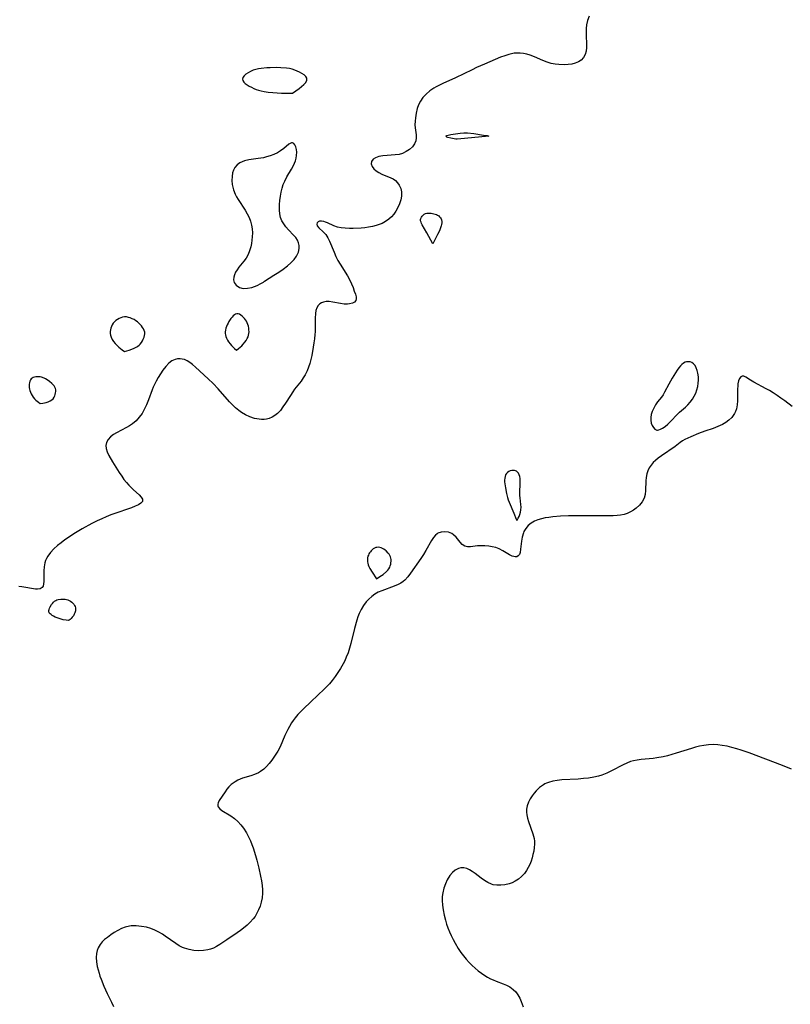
# Model space of a CAD drawing. Header units: inches. Extents: x 1073367 to 1082519, y 1569854 to 1574957.
# Tile 223 of 256: x 1076711 to 1076986, y 1574264 to 1574615. Entities that reach past the tile are written whole.
import ezdxf

# ---------------------------------------------------------------- set-up
doc = ezdxf.new("R2010")
doc.units = ezdxf.units.IN
doc.header["$MEASUREMENT"] = 0
doc.layers.add('CGG_CurvaNivelLidar_v1', color=7, linetype='Continuous', lineweight=30, true_color=0x008008)

msp = doc.modelspace()

# ---------------------------------------------------------------- linework, layer by layer
at = {"layer": 'CGG_CurvaNivelLidar_v1'}
for points in [[(1076914.272, 1574616.1482, 67.5), (1076913.7537, 1574614.6588, 67.5), (1076913.4097, 1574613.1256, 67.5), (1076913.2599, 1574611.8227, 67.5), (1076913.2067, 1574610.5141, 67.5), (1076913.2158, 1574609.2127, 67.5), (1076913.3407, 1574606.3654, 67.5), (1076913.3628, 1574605.0139, 67.5), (1076913.2431, 1574603.7352, 67.5), (1076912.8838, 1574602.4965, 67.5), (1076912.2825, 1574601.3958, 67.5), (1076911.4456, 1574600.4826, 67.5), (1076910.4866, 1574599.8528, 67.5), (1076909.374, 1574599.3945, 67.5), (1076908.1463, 1574599.0832, 67.5), (1076906.7926, 1574598.8976, 67.5), (1076905.38, 1574598.832, 67.5), (1076903.5421, 1574598.9039, 67.5), (1076902.1461, 1574599.0772, 67.5), (1076900.7592, 1574599.3608, 67.5), (1076899.3985, 1574599.7619, 67.5), (1076897.8378, 1574600.3813, 67.5), (1076894.8069, 1574601.726, 67.5), (1076893.2903, 1574602.2935, 67.5), (1076892.1219, 1574602.6332, 67.5), (1076890.9392, 1574602.8797, 67.5), (1076889.7478, 1574603.0198, 67.5), (1076888.6551, 1574603.0415, 67.5), (1076887.5596, 1574602.9519, 67.5), (1076886.6191, 1574602.7885, 67.5), (1076885.6829, 1574602.5576, 67.5), (1076884.2085, 1574602.0861, 67.5), (1076882.7317, 1574601.5239, 67.5), (1076876.9682, 1574599.0989, 67.5), (1076874.1637, 1574597.845, 67.5), (1076872.5537, 1574597.0879, 67.5), (1076866.6553, 1574594.2103, 67.5), (1076862.1699, 1574592.1361, 67.5), (1076859.7884, 1574590.9913, 67.5), (1076858.8869, 1574590.4965, 67.5), (1076857.4343, 1574589.5306, 67.5), (1076856.1217, 1574588.4193, 67.5), (1076854.9803, 1574587.1672, 67.5), (1076854.133, 1574585.9312, 67.5), (1076853.4522, 1574584.6098, 67.5), (1076852.9417, 1574583.2292, 67.5), (1076852.5611, 1574581.5963, 67.5), (1076852.3282, 1574579.9642, 67.5), (1076852.2025, 1574578.6932, 67.5), (1076852.1458, 1574577.4718, 67.5), (1076852.1911, 1574576.32, 67.5), (1076852.5931, 1574573.9183, 67.5), (1076852.6544, 1574572.7753, 67.5), (1076852.4462, 1574571.6815, 67.5), (1076851.9789, 1574570.6109, 67.5), (1076851.2746, 1574569.611, 67.5), (1076850.2823, 1574568.6711, 67.5), (1076849.0946, 1574567.8844, 67.5), (1076847.7629, 1574567.2738, 67.5), (1076846.5008, 1574566.9073, 67.5), (1076845.1103, 1574566.7032, 67.5), (1076842.2771, 1574566.536, 67.5), (1076840.7089, 1574566.3737, 67.5), (1076839.2623, 1574566.095, 67.5), (1076838.1299, 1574565.717, 67.5), (1076837.2542, 1574565.1799, 67.5), (1076836.6923, 1574564.3961, 67.5), (1076836.5721, 1574563.48, 67.5), (1076836.8788, 1574562.6012, 67.5), (1076837.5288, 1574561.7512, 67.5), (1076838.3478, 1574561.0524, 67.5), (1076839.333, 1574560.4305, 67.5), (1076840.4081, 1574559.8997, 67.5), (1076843.5282, 1574558.5943, 67.5), (1076844.3393, 1574558.1683, 67.5), (1076845.218, 1574557.5379, 67.5), (1076845.9809, 1574556.7744, 67.5), (1076846.5964, 1574555.8912, 67.5), (1076847.075, 1574554.7771, 67.5), (1076847.3255, 1574553.5684, 67.5), (1076847.3627, 1574552.6053, 67.5), (1076847.32, 1574552.0067, 67.5), (1076847.0768, 1574550.6629, 67.5), (1076846.6591, 1574549.3067, 67.5), (1076846.0908, 1574547.9657, 67.5), (1076845.3853, 1574546.6689, 67.5), (1076844.6783, 1574545.6252, 67.5), (1076843.8613, 1574544.6625, 67.5), (1076842.8463, 1574543.7427, 67.5), (1076841.708, 1574542.9506, 67.5), (1076840.4655, 1574542.292, 67.5), (1076839.4016, 1574541.8636, 67.5), (1076838.2917, 1574541.514, 67.5), (1076836.9651, 1574541.192, 67.5), (1076835.606, 1574540.9448, 67.5), (1076834.2692, 1574540.7664, 67.5), (1076832.9248, 1574540.6378, 67.5), (1076830.1768, 1574540.4983, 67.5), (1076828.798, 1574540.4877, 67.5), (1076827.3114, 1574540.5352, 67.5), (1076825.8944, 1574540.6757, 67.5), (1076824.5684, 1574540.9492, 67.5), (1076823.2808, 1574541.4064, 67.5), (1076820.9694, 1574542.4835, 67.5), (1076820.31, 1574542.7542, 67.5), (1076819.6757, 1574542.96, 67.5), (1076818.8826, 1574543.1058, 67.5), (1076818.0607, 1574543.059, 67.5), (1076817.5882, 1574542.8616, 67.5), (1076817.2721, 1574542.5491, 67.5), (1076817.132, 1574541.9924, 67.5), (1076817.3248, 1574541.3796, 67.5), (1076817.8539, 1574540.7566, 67.5), (1076819.4642, 1574539.2592, 67.5), (1076820.3322, 1574538.2815, 67.5), (1076821.1259, 1574537.1403, 67.5), (1076821.718, 1574535.988, 67.5), (1076823.3407, 1574531.9844, 67.5), (1076823.9876, 1574530.5425, 67.5), (1076824.7117, 1574529.1097, 67.5), (1076825.5189, 1574527.7049, 67.5), (1076828.0729, 1574523.595, 67.5), (1076828.8935, 1574522.0946, 67.5), (1076829.5308, 1574520.7348, 67.5), (1076830.0736, 1574519.412, 67.5), (1076830.5304, 1574518.1629, 67.5), (1076830.9031, 1574517.0296, 67.5), (1076831.1491, 1574516.1519, 67.5), (1076831.2522, 1574515.4008, 67.5), (1076831.1331, 1574514.7783, 67.5), (1076830.6493, 1574514.2268, 67.5), (1076829.8576, 1574513.8377, 67.5), (1076828.8435, 1574513.603, 67.5), (1076828.0989, 1574513.5319, 67.5), (1076826.9025, 1574513.5418, 67.5), (1076825.5933, 1574513.7034, 67.5), (1076822.8878, 1574514.2539, 67.5), (1076821.5375, 1574514.4324, 67.5), (1076820.5172, 1574514.4095, 67.5), (1076819.5527, 1574514.222, 67.5), (1076818.8731, 1574513.9601, 67.5), (1076818.2647, 1574513.5919, 67.5), (1076817.6199, 1574512.9702, 67.5), (1076817.1378, 1574512.1941, 67.5), (1076816.8125, 1574511.2168, 67.5), (1076816.638, 1574510.1143, 67.5), (1076816.5507, 1574508.5189, 67.5), (1076816.5396, 1574503.6015, 67.5), (1076816.4919, 1574502.6758, 67.5), (1076816.3526, 1574501.1677, 67.5), (1076816.1507, 1574499.6513, 67.5), (1076815.9028, 1574498.1327, 67.5), (1076815.3346, 1574495.1872, 67.5), (1076815.0087, 1574493.7751, 67.5), (1076814.6258, 1574492.385, 67.5), (1076814.1837, 1574491.0327, 67.5), (1076813.6798, 1574489.7284, 67.5), (1076813.0153, 1574488.3244, 67.5), (1076812.3133, 1574487.1684, 67.5), (1076811.5232, 1574486.0614, 67.5), (1076809.2494, 1574483.1441, 67.5), (1076808.563, 1574482.2195, 67.5), (1076807.7128, 1574480.967, 67.5), (1076805.9467, 1574478.1692, 67.5), (1076805.0556, 1574476.8206, 67.5), (1076804.1574, 1574475.6181, 67.5), (1076803.1687, 1574474.5525, 67.5), (1076802.2248, 1574473.7915, 67.5), (1076801.1968, 1574473.1776, 67.5), (1076800.1015, 1574472.7208, 67.5), (1076799.2223, 1574472.4862, 67.5), (1076798.319, 1574472.3611, 67.5), (1076797.4442, 1574472.3477, 67.5), (1076796.5575, 1574472.4246, 67.5), (1076794.9153, 1574472.7578, 67.5), (1076793.2765, 1574473.3054, 67.5), (1076791.6738, 1574474.0475, 67.5), (1076790.2324, 1574474.9074, 67.5), (1076789.3427, 1574475.533, 67.5), (1076788.1841, 1574476.4922, 67.5), (1076787.0759, 1574477.5513, 67.5), (1076786.002, 1574478.6798, 67.5), (1076781.9312, 1574483.297, 67.5), (1076780.1619, 1574485.2189, 67.5), (1076778.4094, 1574486.8946, 67.5), (1076773.8578, 1574491.0531, 67.5), (1076772.8352, 1574491.9313, 67.5), (1076771.8061, 1574492.7095, 67.5), (1076770.8765, 1574493.279, 67.5), (1076769.924, 1574493.7019, 67.5), (1076769.1474, 1574493.9126, 67.5), (1076768.3636, 1574494.0054, 67.5), (1076767.4909, 1574493.9663, 67.5), (1076766.6364, 1574493.774, 67.5), (1076765.4787, 1574493.2415, 67.5), (1076764.3974, 1574492.4484, 67.5), (1076763.2536, 1574491.2762, 67.5), (1076762.191, 1574489.9025, 67.5), (1076761.366, 1574488.6777, 67.5), (1076760.5791, 1574487.383, 67.5), (1076759.8365, 1574486.0323, 67.5), (1076758.825, 1574483.9195, 67.5), (1076758.4061, 1574482.9149, 67.5), (1076757.0747, 1574479.3599, 67.5), (1076756.3886, 1574477.6163, 67.5), (1076755.6139, 1574475.9424, 67.5), (1076754.8036, 1574474.5422, 67.5), (1076753.7927, 1574473.1705, 67.5), (1076752.6434, 1574471.9356, 67.5), (1076751.3705, 1574470.8531, 67.5), (1076750.3239, 1574470.1366, 67.5), (1076749.2358, 1574469.4967, 67.5), (1076745.7372, 1574467.6614, 67.5), (1076744.6513, 1574466.9871, 67.5), (1076743.5945, 1574466.1397, 67.5), (1076742.7398, 1574465.1989, 67.5), (1076742.1376, 1574464.1812, 67.5), (1076741.8541, 1574463.0987, 67.5), (1076741.9392, 1574461.9602, 67.5), (1076742.3217, 1574460.7706, 67.5), (1076742.9133, 1574459.5324, 67.5), (1076744.1987, 1574457.3083, 67.5), (1076746.6383, 1574453.4555, 67.5), (1076747.5457, 1574452.0951, 67.5), (1076748.3523, 1574450.9912, 67.5), (1076749.2, 1574449.9331, 67.5), (1076750.0385, 1574448.9726, 67.5), (1076750.8907, 1574448.0723, 67.5), (1076751.7428, 1574447.2433, 67.5), (1076753.7692, 1574445.4407, 67.5), (1076754.5226, 1574444.6709, 67.5), (1076754.9607, 1574443.9569, 67.5), (1076755.0088, 1574443.7695, 67.5), (1076755.0036, 1574443.4417, 67.5), (1076754.9062, 1574443.1731, 67.5), (1076754.374, 1574442.5571, 67.5), (1076753.5031, 1574441.9747, 67.5), (1076752.3769, 1574441.4202, 67.5), (1076751.0605, 1574440.8903, 67.5), (1076749.9155, 1574440.4842, 67.5), (1076745.8588, 1574439.1267, 67.5), (1076743.6285, 1574438.3267, 67.5), (1076742.0208, 1574437.6873, 67.5), (1076740.4206, 1574436.993, 67.5), (1076738.8331, 1574436.2491, 67.5), (1076736.8552, 1574435.2504, 67.5), (1076733.4612, 1574433.3986, 67.5), (1076730.4102, 1574431.5582, 67.5), (1076728.5354, 1574430.33, 67.5), (1076727.1937, 1574429.3936, 67.5), (1076725.9009, 1574428.4325, 67.5), (1076724.6702, 1574427.444, 67.5), (1076723.321, 1574426.2344, 67.5), (1076722.1239, 1574424.9687, 67.5), (1076721.1323, 1574423.6311, 67.5), (1076720.6881, 1574422.8348, 67.5), (1076720.5392, 1574422.5092, 67.5), (1076720.3713, 1574422.0796, 67.5), (1076720.1214, 1574421.2199, 67.5), (1076719.8825, 1574419.7936, 67.5), (1076719.7817, 1574418.3519, 67.5), (1076719.7254, 1574414.5932, 67.5), (1076719.6607, 1574413.7072, 67.5), (1076719.5034, 1574412.9667, 67.5), (1076719.1867, 1574412.4044, 67.5), (1076718.4901, 1574411.986, 67.5), (1076717.5242, 1574411.8574, 67.5), (1076716.7804, 1574411.9062, 67.5), (1076711.8519, 1574412.7352, 67.5), (1076710.8165, 1574412.8479, 67.5)], [(1076986.76, 1574477.045, 68), (1076984.0833, 1574479.0682, 68), (1076982.7644, 1574480.019, 68), (1076981.4059, 1574480.9379, 68), (1076980.0212, 1574481.8177, 68), (1076978.6233, 1574482.6499, 68), (1076977.4623, 1574483.2978, 68), (1076973.1015, 1574485.6234, 68), (1076971.8771, 1574486.3487, 68), (1076970.1675, 1574487.4736, 68), (1076969.4847, 1574487.8033, 68), (1076968.893, 1574487.8467, 68), (1076968.4001, 1574487.5416, 68), (1076967.9851, 1574486.9405, 68), (1076967.6555, 1574486.1078, 68), (1076967.4227, 1574485.0962, 68), (1076967.3177, 1574484.2463, 68), (1076967.2637, 1574483.3384, 68), (1076967.2263, 1574479.0314, 68), (1076967.1157, 1574477.5575, 68), (1076966.8606, 1574476.1445, 68), (1076966.5557, 1574475.2056, 68), (1076966.2228, 1574474.5127, 68), (1076966.0018, 1574474.1473, 68), (1076965.1949, 1574473.1138, 68), (1076964.2129, 1574472.1809, 68), (1076963.0908, 1574471.3452, 68), (1076961.8554, 1574470.6084, 68), (1076960.2273, 1574469.8415, 68), (1076958.5138, 1574469.1844, 68), (1076955.5996, 1574468.2086, 68), (1076953.2793, 1574467.3604, 68), (1076950.6134, 1574466.2052, 68), (1076948.4955, 1574465.1831, 68), (1076947.6775, 1574464.7189, 68), (1076946.8357, 1574464.1357, 68), (1076944.9537, 1574462.7401, 68), (1076940.1517, 1574459.4575, 68), (1076938.9027, 1574458.531, 68), (1076937.9994, 1574457.7803, 68), (1076937.1646, 1574456.982, 68), (1076936.4214, 1574456.1242, 68), (1076935.7493, 1574455.1246, 68), (1076935.2203, 1574454.0562, 68), (1076934.8462, 1574452.9324, 68), (1076934.625, 1574451.7163, 68), (1076934.527, 1574450.4697, 68), (1076934.4229, 1574447.002, 68), (1076934.2593, 1574445.6008, 68), (1076933.9007, 1574444.2822, 68), (1076933.2112, 1574442.9753, 68), (1076932.2565, 1574441.7954, 68), (1076931.102, 1574440.7365, 68), (1076930.1174, 1574440.016, 68), (1076929.0512, 1574439.3889, 68), (1076927.9045, 1574438.8802, 68), (1076926.7606, 1574438.5293, 68), (1076925.5585, 1574438.2832, 68), (1076924.3101, 1574438.1207, 68), (1076922.839, 1574438.0128, 68), (1076921.4369, 1574437.9631, 68), (1076918.5649, 1574437.9495, 68), (1076910.0008, 1574438.0187, 68), (1076906.9833, 1574437.9642, 68), (1076904.1027, 1574437.8326, 68), (1076901.3594, 1574437.618, 68), (1076899.9862, 1574437.459, 68), (1076898.6512, 1574437.2584, 68), (1076897.3042, 1574436.9904, 68), (1076896.0272, 1574436.6352, 68), (1076894.8398, 1574436.1571, 68), (1076893.6453, 1574435.4451, 68), (1076892.6023, 1574434.5651, 68), (1076891.7293, 1574433.5444, 68), (1076891.055, 1574432.4028, 68), (1076890.8455, 1574431.9096, 68), (1076890.419, 1574430.4524, 68), (1076890.1652, 1574428.9531, 68), (1076889.875, 1574426.12, 68), (1076889.6796, 1574424.9086, 68), (1076889.4292, 1574424.2133, 68), (1076889.0487, 1574423.7068, 68), (1076888.5234, 1574423.4305, 68), (1076887.8869, 1574423.3815, 68), (1076887.3933, 1574423.4768, 68), (1076886.8751, 1574423.6661, 68), (1076885.9605, 1574424.1494, 68), (1076883.5773, 1574425.5745, 68), (1076882.2124, 1574426.2376, 68), (1076881.0174, 1574426.6604, 68), (1076879.7647, 1574426.9766, 68), (1076878.4806, 1574427.1937, 68), (1076877.0992, 1574427.3223, 68), (1076875.7411, 1574427.3527, 68), (1076874.4381, 1574427.2916, 68), (1076871.9543, 1574427.0076, 68), (1076870.8783, 1574426.979, 68), (1076869.9318, 1574427.1733, 68), (1076869.0063, 1574427.781, 68), (1076868.2747, 1574428.587, 68), (1076866.8201, 1574430.4507, 68), (1076865.9619, 1574431.2812, 68), (1076865.3619, 1574431.6846, 68), (1076864.16, 1574432.1688, 68), (1076862.864, 1574432.355, 68), (1076861.5603, 1574432.2358, 68), (1076860.335, 1574431.7778, 68), (1076860.0648, 1574431.6129, 68), (1076859.4919, 1574431.1561, 68), (1076858.7288, 1574430.2874, 68), (1076858.044, 1574429.2502, 68), (1076856.0712, 1574425.6098, 68), (1076855.2209, 1574424.1893, 68), (1076854.3159, 1574422.8246, 68), (1076850.5929, 1574417.5128, 68), (1076849.6422, 1574416.2949, 68), (1076848.5304, 1574415.1075, 68), (1076847.9783, 1574414.621, 68), (1076847.1795, 1574414.0435, 68), (1076846.1889, 1574413.4924, 68), (1076844.7858, 1574412.8859, 68), (1076840.3243, 1574411.2901, 68), (1076839.0965, 1574410.7414, 68), (1076837.905, 1574410.0613, 68), (1076836.7821, 1574409.2599, 68), (1076835.7372, 1574408.3469, 68), (1076834.7839, 1574407.3264, 68), (1076833.8236, 1574406.0369, 68), (1076832.9916, 1574404.6345, 68), (1076832.2818, 1574403.1395, 68), (1076831.8281, 1574401.9707, 68), (1076831.4248, 1574400.7682, 68), (1076830.6029, 1574397.8789, 68), (1076829.2775, 1574392.5283, 68), (1076828.8128, 1574390.8416, 68), (1076828.2852, 1574389.181, 68), (1076827.675, 1574387.5581, 68), (1076827.1416, 1574386.353, 68), (1076826.5481, 1574385.1796, 68), (1076825.6101, 1574383.5607, 68), (1076824.6763, 1574382.098, 68), (1076823.6828, 1574380.6713, 68), (1076822.6209, 1574379.2925, 68), (1076821.6434, 1574378.1488, 68), (1076820.62, 1574377.0417, 68), (1076819.5636, 1574375.9631, 68), (1076817.783, 1574374.2353, 68), (1076814.7481, 1574371.4399, 68), (1076812.6056, 1574369.4123, 68), (1076811.4808, 1574368.2847, 68), (1076810.403, 1574367.1247, 68), (1076809.3919, 1574365.9182, 68), (1076808.7421, 1574365.0498, 68), (1076808.1352, 1574364.1537, 68), (1076807.3756, 1574362.8854, 68), (1076806.8309, 1574361.8502, 68), (1076805.7883, 1574359.6327, 68), (1076804.0246, 1574355.6654, 68), (1076803.2229, 1574354.0898, 68), (1076802.5509, 1574352.9794, 68), (1076801.8237, 1574351.9133, 68), (1076801.0618, 1574350.8829, 68), (1076800.1577, 1574349.7365, 68), (1076799.2139, 1574348.6569, 68), (1076798.2091, 1574347.6771, 68), (1076797.1187, 1574346.8355, 68), (1076796.3275, 1574346.3671, 68), (1076794.978, 1574345.7702, 68), (1076793.5609, 1574345.2948, 68), (1076790.6786, 1574344.4041, 68), (1076789.8272, 1574344.0805, 68), (1076789.003, 1574343.712, 68), (1076787.9967, 1574343.16, 68), (1076787.2931, 1574342.6837, 68), (1076786.6414, 1574342.1576, 68), (1076785.8162, 1574341.3437, 68), (1076785.0873, 1574340.4743, 68), (1076784.4403, 1574339.5828, 68), (1076782.3491, 1574336.4406, 68), (1076781.95, 1574335.6313, 68), (1076781.8242, 1574335.1381, 68), (1076781.8273, 1574334.6639, 68), (1076781.8567, 1574334.5282, 68), (1076781.9822, 1574334.2158, 68), (1076782.5083, 1574333.5725, 68), (1076783.3008, 1574332.9663, 68), (1076786.5199, 1574330.9775, 68), (1076787.7807, 1574330.0346, 68), (1076788.9488, 1574329.0008, 68), (1076790.0509, 1574327.8473, 68), (1076791.0562, 1574326.5766, 68), (1076792.0525, 1574324.9955, 68), (1076792.9234, 1574323.3004, 68), (1076793.4679, 1574322.0854, 68), (1076793.9734, 1574320.8396, 68), (1076794.4416, 1574319.5685, 68), (1076795.3065, 1574316.865, 68), (1076795.7757, 1574315.1974, 68), (1076796.4722, 1574312.3644, 68), (1076797.0769, 1574309.5402, 68), (1076797.3863, 1574307.8775, 68), (1076797.624, 1574306.2232, 68), (1076797.7532, 1574304.5791, 68), (1076797.7568, 1574303.4367, 68), (1076797.6028, 1574301.7219, 68), (1076797.3134, 1574300.2574, 68), (1076796.8931, 1574298.8295, 68), (1076796.3518, 1574297.4476, 68), (1076795.6917, 1574296.1238, 68), (1076795.1169, 1574295.179, 68), (1076794.4694, 1574294.2832, 68), (1076793.4199, 1574293.099, 68), (1076792.2536, 1574292.0036, 68), (1076791.0062, 1574290.9733, 68), (1076789.9, 1574290.1332, 68), (1076788.7671, 1574289.3254, 68), (1076785.0696, 1574286.8424, 68), (1076782.6066, 1574285.1336, 68), (1076781.3506, 1574284.379, 68), (1076780.326, 1574283.8826, 68), (1076779.2643, 1574283.4828, 68), (1076778.2262, 1574283.1986, 68), (1076776.7501, 1574282.9504, 68), (1076775.0126, 1574282.8774, 68), (1076773.2734, 1574283.0093, 68), (1076771.5616, 1574283.3258, 68), (1076769.9077, 1574283.8227, 68), (1076769.2291, 1574284.0934, 68), (1076768.0302, 1574284.7011, 68), (1076766.8168, 1574285.4605, 68), (1076763.0858, 1574288.1271, 68), (1076762.1068, 1574288.7649, 68), (1076760.7442, 1574289.5614, 68), (1076759.3392, 1574290.2619, 68), (1076757.893, 1574290.8368, 68), (1076756.3644, 1574291.2745, 68), (1076754.5634, 1574291.6164, 68), (1076752.7568, 1574291.7817, 68), (1076750.9738, 1574291.7454, 68), (1076749.2463, 1574291.4643, 68), (1076748.8282, 1574291.3493, 68), (1076747.4658, 1574290.8354, 68), (1076746.1587, 1574290.1695, 68), (1076744.8955, 1574289.4034, 68), (1076743.6683, 1574288.5816, 68), (1076742.4247, 1574287.6877, 68), (1076741.4522, 1574286.898, 68), (1076740.5674, 1574286.0504, 68), (1076739.8026, 1574285.1302, 68), (1076739.1322, 1574283.9946, 68), (1076738.7692, 1574283.0247, 68), (1076738.5465, 1574281.9494, 68), (1076738.4615, 1574280.4624, 68), (1076738.568, 1574278.9193, 68), (1076738.8288, 1574277.3429, 68), (1076739.1108, 1574276.1386, 68), (1076739.4466, 1574274.929, 68), (1076739.7885, 1574273.8289, 68), (1076740.166, 1574272.7532, 68), (1076741.1416, 1574270.3369, 68), (1076741.7402, 1574269.0041, 68), (1076742.3716, 1574267.6878, 68), (1076743.9256, 1574264.609, 68), (1076744.6335, 1574263.057, 68)], [(1076986.4955, 1574347.7236, 68.5), (1076983.2796, 1574348.9791, 68.5), (1076971.3698, 1574353.4857, 68.5), (1076968.6018, 1574354.4458, 68.5), (1076966.9813, 1574354.9443, 68.5), (1076965.2516, 1574355.4211, 68.5), (1076963.5188, 1574355.8304, 68.5), (1076961.7852, 1574356.1542, 68.5), (1076960.1786, 1574356.3566, 68.5), (1076958.5738, 1574356.4365, 68.5), (1076956.8775, 1574356.3616, 68.5), (1076955.1886, 1574356.1373, 68.5), (1076953.7321, 1574355.8392, 68.5), (1076952.2818, 1574355.4691, 68.5), (1076950.835, 1574355.0501, 68.5), (1076945.4132, 1574353.3507, 68.5), (1076943.848, 1574352.8895, 68.5), (1076942.2787, 1574352.4663, 68.5), (1076940.7048, 1574352.0963, 68.5), (1076938.4642, 1574351.6852, 68.5), (1076937.1237, 1574351.5002, 68.5), (1076932.9013, 1574351.086, 68.5), (1076931.4902, 1574350.9059, 68.5), (1076930.1093, 1574350.6375, 68.5), (1076929.0665, 1574350.3423, 68.5), (1076927.7699, 1574349.8467, 68.5), (1076926.5014, 1574349.251, 68.5), (1076922.3184, 1574347.0487, 68.5), (1076920.6137, 1574346.244, 68.5), (1076918.8608, 1574345.5448, 68.5), (1076917.7126, 1574345.1776, 68.5), (1076915.9437, 1574344.7618, 68.5), (1076914.1309, 1574344.4748, 68.5), (1076912.2889, 1574344.2797, 68.5), (1076910.4306, 1574344.1452, 68.5), (1076904.6091, 1574343.8138, 68.5), (1076902.9382, 1574343.6376, 68.5), (1076901.3285, 1574343.362, 68.5), (1076899.8051, 1574342.9411, 68.5), (1076899.1339, 1574342.6807, 68.5), (1076898.5578, 1574342.4069, 68.5), (1076897.9837, 1574342.0783, 68.5), (1076896.6571, 1574341.1011, 68.5), (1076895.4617, 1574339.9485, 68.5), (1076894.7211, 1574339.0927, 68.5), (1076894.0393, 1574338.1956, 68.5), (1076893.2858, 1574337.0465, 68.5), (1076892.6585, 1574335.8598, 68.5), (1076892.1974, 1574334.6377, 68.5), (1076891.9518, 1574333.3798, 68.5), (1076891.9368, 1574332.3777, 68.5), (1076892.0539, 1574331.3572, 68.5), (1076892.3038, 1574330.2046, 68.5), (1076892.6473, 1574329.0426, 68.5), (1076894.2516, 1574324.6046, 68.5), (1076894.6573, 1574322.9289, 68.5), (1076894.768, 1574321.9536, 68.5), (1076894.7905, 1574320.9656, 68.5), (1076894.7087, 1574319.7217, 68.5), (1076894.5272, 1574318.4718, 68.5), (1076894.2678, 1574317.221, 68.5), (1076893.9544, 1574316.0094, 68.5), (1076893.5763, 1574314.8149, 68.5), (1076893.1221, 1574313.6513, 68.5), (1076892.5838, 1574312.5393, 68.5), (1076891.9579, 1574311.4846, 68.5), (1076891.2429, 1574310.5012, 68.5), (1076890.2412, 1574309.4113, 68.5), (1076889.1198, 1574308.466, 68.5), (1076887.8937, 1574307.6853, 68.5), (1076886.8315, 1574307.1867, 68.5), (1076885.726, 1574306.7979, 68.5), (1076884.2926, 1574306.4469, 68.5), (1076882.8462, 1574306.2589, 68.5), (1076881.4131, 1574306.2546, 68.5), (1076880.02, 1574306.4662, 68.5), (1076879.4263, 1574306.6388, 68.5), (1076878.1525, 1574307.202, 68.5), (1076876.9382, 1574307.9499, 68.5), (1076875.7654, 1574308.8091, 68.5), (1076873.6221, 1574310.4866, 68.5), (1076872.6234, 1574311.1976, 68.5), (1076871.6109, 1574311.7951, 68.5), (1076870.6247, 1574312.2131, 68.5), (1076869.6298, 1574312.446, 68.5), (1076868.5306, 1574312.4487, 68.5), (1076867.701, 1574312.2536, 68.5), (1076866.5556, 1574311.6747, 68.5), (1076865.5611, 1574310.8303, 68.5), (1076864.6718, 1574309.7677, 68.5), (1076863.7177, 1574308.246, 68.5), (1076863.0099, 1574306.7687, 68.5), (1076862.4466, 1574305.1902, 68.5), (1076862.0677, 1574303.5304, 68.5), (1076861.9261, 1574302.1974, 68.5), (1076861.9048, 1574300.8348, 68.5), (1076862.0106, 1574299.1857, 68.5), (1076862.2282, 1574297.5198, 68.5), (1076862.5761, 1574295.6544, 68.5), (1076863.0346, 1574293.7961, 68.5), (1076863.4595, 1574292.4066, 68.5), (1076863.947, 1574291.0328, 68.5), (1076864.4921, 1574289.6773, 68.5), (1076865.1125, 1574288.2979, 68.5), (1076865.7842, 1574286.9426, 68.5), (1076866.5022, 1574285.6133, 68.5), (1076867.6104, 1574283.7606, 68.5), (1076868.5774, 1574282.3278, 68.5), (1076869.4969, 1574281.0903, 68.5), (1076870.4634, 1574279.8964, 68.5), (1076871.4782, 1574278.7528, 68.5), (1076872.5459, 1574277.6693, 68.5), (1076873.6369, 1574276.6833, 68.5), (1076874.7722, 1574275.7605, 68.5), (1076875.9419, 1574274.8984, 68.5), (1076877.1376, 1574274.0973, 68.5), (1076878.0476, 1574273.5406, 68.5), (1076879.1469, 1574272.9427, 68.5), (1076880.1223, 1574272.4846, 68.5), (1076881.1088, 1574272.0749, 68.5), (1076883.6598, 1574271.1187, 68.5), (1076884.8792, 1574270.6108, 68.5), (1076886.0258, 1574270.0155, 68.5), (1076887.2395, 1574269.1408, 68.5), (1076888.1282, 1574268.2302, 68.5), (1076888.8948, 1574267.1862, 68.5), (1076889.5521, 1574266.0348, 68.5), (1076890.1071, 1574264.797, 68.5), (1076890.4414, 1574263.8715, 68.5), (1076890.7241, 1574262.9165, 68.5)]]:
    msp.add_polyline3d(points, dxfattribs=at)
for points in [[(1076808.5, 1574588.7487, 67.5), (1076810.8473, 1574590.3653, 67.5), (1076811.742, 1574591.063, 67.5), (1076812.5642, 1574591.809, 67.5), (1076813.2091, 1574592.5734, 67.5), (1076813.568, 1574593.3262, 67.5), (1076813.5576, 1574594.0413, 67.5), (1076813.2131, 1574594.6852, 67.5), (1076812.6111, 1574595.2298, 67.5), (1076811.8644, 1574595.721, 67.5), (1076811.034, 1574596.1861, 67.5), (1076810.1807, 1574596.5985, 67.5), (1076809.2817, 1574596.9628, 67.5), (1076808.3416, 1574597.2599, 67.5), (1076807.3585, 1574597.476, 67.5), (1076806.3461, 1574597.6246, 67.5), (1076804.2653, 1574597.7883, 67.5), (1076802.6295, 1574597.8358, 67.5), (1076800.4535, 1574597.8023, 67.5), (1076799.3705, 1574597.7452, 67.5), (1076797.3006, 1574597.5433, 67.5), (1076796.3253, 1574597.3887, 67.5), (1076795.3809, 1574597.1837, 67.5), (1076794.4797, 1574596.9141, 67.5), (1076793.5072, 1574596.5078, 67.5), (1076792.6252, 1574596.0217, 67.5), (1076791.8551, 1574595.4807, 67.5), (1076791.2309, 1574594.9053, 67.5), (1076790.8028, 1574594.3124, 67.5), (1076790.6412, 1574593.7172, 67.5), (1076790.7717, 1574593.1995, 67.5), (1076791.1206, 1574592.6925, 67.5), (1076791.6374, 1574592.1977, 67.5), (1076792.2826, 1574591.7174, 67.5), (1076793.0263, 1574591.2554, 67.5), (1076793.8461, 1574590.8169, 67.5), (1076794.726, 1574590.4093, 67.5), (1076795.5295, 1574590.0872, 67.5), (1076796.3627, 1574589.797, 67.5), (1076797.2852, 1574589.5371, 67.5), (1076798.3367, 1574589.3132, 67.5), (1076799.8527, 1574589.0884, 67.5), (1076801.4532, 1574588.9337, 67.5), (1076803.0592, 1574588.8359, 67.5), (1076804.5929, 1574588.7824, 67.5)], [(1076878.5, 1574573.4399, 67.5), (1076869.9026, 1574572.5709, 67.5), (1076867.2696, 1574572.3804, 67.5), (1076866.76, 1574572.383, 67.5), (1076866.1304, 1574572.4319, 67.5), (1076864.9431, 1574572.6405, 67.5), (1076863.9373, 1574572.9261, 67.5), (1076863.5545, 1574573.0784, 67.5), (1076863.2946, 1574573.2287, 67.5), (1076863.2029, 1574573.3712, 67.5), (1076863.3134, 1574573.4997, 67.5), (1076863.5879, 1574573.618, 67.5), (1076863.982, 1574573.7291, 67.5), (1076865.0024, 1574573.9393, 67.5), (1076868.3569, 1574574.5059, 67.5), (1076869.5938, 1574574.5877, 67.5), (1076870.9473, 1574574.5473, 67.5), (1076873.1328, 1574574.3273, 67.5), (1076876.5751, 1574573.8146, 67.5), (1076877.884, 1574573.5844, 67.5)], [(1076798.5, 1574521.6915, 67.5), (1076801.8228, 1574523.7711, 67.5), (1076803.5738, 1574524.9042, 67.5), (1076805.1567, 1574525.9948, 67.5), (1076806.7149, 1574527.1869, 67.5), (1076807.9451, 1574528.2774, 67.5), (1076809.0246, 1574529.4206, 67.5), (1076809.8967, 1574530.5955, 67.5), (1076810.6092, 1574532.0286, 67.5), (1076810.9057, 1574533.3861, 67.5), (1076810.8538, 1574534.4129, 67.5), (1076810.6243, 1574535.4058, 67.5), (1076810.2212, 1574536.3479, 67.5), (1076809.6179, 1574537.265, 67.5), (1076808.8804, 1574538.1362, 67.5), (1076807.0719, 1574540.0288, 67.5), (1076806.1163, 1574541.1215, 67.5), (1076805.3654, 1574542.149, 67.5), (1076804.7319, 1574543.2468, 67.5), (1076804.2518, 1574544.4165, 67.5), (1076803.945, 1574545.7011, 67.5), (1076803.8036, 1574547.0467, 67.5), (1076803.793, 1574548.4358, 67.5), (1076803.8199, 1574549.0173, 67.5), (1076803.952, 1574550.4998, 67.5), (1076804.1675, 1574551.993, 67.5), (1076804.4615, 1574553.4815, 67.5), (1076804.7956, 1574554.8074, 67.5), (1076805.2051, 1574556.1037, 67.5), (1076805.7041, 1574557.3564, 67.5), (1076806.4573, 1574558.8427, 67.5), (1076808.1286, 1574561.6563, 67.5), (1076808.8243, 1574562.9074, 67.5), (1076809.2163, 1574563.7246, 67.5), (1076809.5348, 1574564.544, 67.5), (1076809.8043, 1574565.5555, 67.5), (1076809.9482, 1574566.555, 67.5), (1076809.9779, 1574567.6414, 67.5), (1076809.8841, 1574568.6492, 67.5), (1076809.6797, 1574569.5387, 67.5), (1076809.3714, 1574570.2636, 67.5), (1076808.979, 1574570.7534, 67.5), (1076808.6996, 1574570.9275, 67.5), (1076808.4309, 1574570.9994, 67.5), (1076808.1469, 1574570.9904, 67.5), (1076807.9158, 1574570.931, 67.5), (1076807.1633, 1574570.5171, 67.5), (1076805.3313, 1574568.9657, 67.5), (1076804.2049, 1574568.1098, 67.5), (1076803.1009, 1574567.4591, 67.5), (1076801.8785, 1574566.8873, 67.5), (1076800.5696, 1574566.3939, 67.5), (1076799.2018, 1574565.9802, 67.5), (1076798.1759, 1574565.7316, 67.5), (1076796.1807, 1574565.3946, 67.5), (1076792.8881, 1574564.9456, 67.5), (1076791.3567, 1574564.5945, 67.5), (1076790.4809, 1574564.2816, 67.5), (1076789.6748, 1574563.8768, 67.5), (1076788.7252, 1574563.167, 67.5), (1076787.9187, 1574562.2055, 67.5), (1076787.4548, 1574561.3266, 67.5), (1076787.1306, 1574560.3608, 67.5), (1076786.9013, 1574559.0281, 67.5), (1076786.857, 1574557.6255, 67.5), (1076786.9798, 1574556.1868, 67.5), (1076787.1545, 1574555.2124, 67.5), (1076787.4114, 1574554.2439, 67.5), (1076788.0253, 1574552.6808, 67.5), (1076788.515, 1574551.7238, 67.5), (1076789.066, 1574550.7843, 67.5), (1076791.535, 1574547.0645, 67.5), (1076792.3118, 1574545.759, 67.5), (1076792.9896, 1574544.4149, 67.5), (1076793.5318, 1574543.0294, 67.5), (1076793.8837, 1574541.7072, 67.5), (1076794.0912, 1574540.3588, 67.5), (1076794.164, 1574538.9384, 67.5), (1076794.1214, 1574537.5118, 67.5), (1076794.0132, 1574536.2875, 67.5), (1076793.8366, 1574535.0742, 67.5), (1076793.5814, 1574533.8821, 67.5), (1076793.1581, 1574532.4955, 67.5), (1076792.609, 1574531.1729, 67.5), (1076791.9345, 1574529.9355, 67.5), (1076791.1259, 1574528.777, 67.5), (1076789.3821, 1574526.6356, 67.5), (1076788.719, 1574525.7595, 67.5), (1076788.1536, 1574524.8617, 67.5), (1076787.7495, 1574523.9889, 67.5), (1076787.4901, 1574523.0997, 67.5), (1076787.4586, 1574522.1454, 67.5), (1076787.7054, 1574521.2394, 67.5), (1076788.4222, 1574520.2147, 67.5), (1076789.5163, 1574519.4708, 67.5), (1076790.9037, 1574519.1006, 67.5), (1076792.4363, 1574519.1372, 67.5), (1076794.0259, 1574519.4764, 67.5), (1076795.8291, 1574520.1257, 67.5), (1076797.2291, 1574520.8088, 67.5), (1076798.1773, 1574521.3866, 67.5)], [(1076858.5, 1574535.0112, 67.5), (1076857.8347, 1574536.3022, 67.5), (1076856.3911, 1574538.962, 67.5), (1076854.7927, 1574541.7261, 67.5), (1076854.5356, 1574542.2162, 67.5), (1076854.329, 1574542.6982, 67.5), (1076854.1966, 1574543.1711, 67.5), (1076854.1685, 1574543.6321, 67.5), (1076854.268, 1574544.0756, 67.5), (1076854.4734, 1574544.4979, 67.5), (1076854.7594, 1574544.8913, 67.5), (1076855.1093, 1574545.2448, 67.5), (1076855.513, 1574545.5433, 67.5), (1076855.9662, 1574545.7661, 67.5), (1076856.4283, 1574545.8896, 67.5), (1076856.9204, 1574545.9456, 67.5), (1076857.4315, 1574545.9495, 67.5), (1076857.9526, 1574545.9121, 67.5), (1076858.9519, 1574545.745, 67.5), (1076859.4155, 1574545.6198, 67.5), (1076859.8578, 1574545.4581, 67.5), (1076860.2686, 1574545.2509, 67.5), (1076860.6461, 1574544.9837, 67.5), (1076860.9775, 1574544.6684, 67.5), (1076861.2592, 1574544.3141, 67.5), (1076861.4836, 1574543.9274, 67.5), (1076861.6387, 1574543.512, 67.5), (1076861.7185, 1574543.0145, 67.5), (1076861.7145, 1574542.4932, 67.5), (1076861.6457, 1574541.9561, 67.5), (1076861.5256, 1574541.4097, 67.5), (1076861.1613, 1574540.3082, 67.5), (1076860.8948, 1574539.6851, 67.5), (1076860.2276, 1574538.299, 67.5)], [(1076788.5, 1574497.0944, 67.5), (1076789.2709, 1574497.6926, 67.5), (1076790.3498, 1574498.6474, 67.5), (1076790.9309, 1574499.2432, 67.5), (1076791.4825, 1574499.898, 67.5), (1076791.9442, 1574500.5607, 67.5), (1076792.3248, 1574501.2341, 67.5), (1076792.6111, 1574501.8873, 67.5), (1076792.7929, 1574502.4911, 67.5), (1076792.907, 1574503.0816, 67.5), (1076792.9643, 1574503.6778, 67.5), (1076792.9547, 1574504.3208, 67.5), (1076792.8819, 1574504.9626, 67.5), (1076792.7558, 1574505.5975, 67.5), (1076792.5805, 1574506.2193, 67.5), (1076792.3546, 1574506.8201, 67.5), (1076792.0721, 1574507.3898, 67.5), (1076791.7278, 1574507.9186, 67.5), (1076791.3353, 1574508.407, 67.5), (1076790.9097, 1574508.8541, 67.5), (1076790.4626, 1574509.2546, 67.5), (1076790.0032, 1574509.5974, 67.5), (1076789.5392, 1574509.8658, 67.5), (1076789.0774, 1574510.0351, 67.5), (1076788.6244, 1574510.0718, 67.5), (1076788.1799, 1574509.9456, 67.5), (1076787.7492, 1574509.6847, 67.5), (1076787.3308, 1574509.325, 67.5), (1076786.9246, 1574508.8932, 67.5), (1076786.5317, 1574508.4088, 67.5), (1076785.7988, 1574507.3322, 67.5), (1076785.4712, 1574506.754, 67.5), (1076785.1792, 1574506.1517, 67.5), (1076784.9273, 1574505.5337, 67.5), (1076784.7208, 1574504.9053, 67.5), (1076784.5701, 1574504.2705, 67.5), (1076784.4925, 1574503.6322, 67.5), (1076784.4976, 1574503.0814, 67.5), (1076784.5632, 1574502.5324, 67.5), (1076784.7089, 1574501.952, 67.5), (1076784.9516, 1574501.3251, 67.5), (1076785.2802, 1574500.6783, 67.5), (1076785.6828, 1574500.0375, 67.5), (1076786.1971, 1574499.3602, 67.5), (1076786.7439, 1574498.7385, 67.5), (1076787.7668, 1574497.732, 67.5)], [(1076748.5, 1574496.6467, 67.5), (1076750.1496, 1574497.1432, 67.5), (1076751.698, 1574497.7201, 67.5), (1076752.9064, 1574498.3105, 67.5), (1076753.3017, 1574498.561, 67.5), (1076753.7339, 1574498.9015, 67.5), (1076754.1149, 1574499.2727, 67.5), (1076754.5984, 1574499.8625, 67.5), (1076754.9588, 1574500.4506, 67.5), (1076755.2575, 1574501.0513, 67.5), (1076755.5057, 1574501.666, 67.5), (1076755.6872, 1574502.2863, 67.5), (1076755.7802, 1574502.9047, 67.5), (1076755.7559, 1574503.5143, 67.5), (1076755.6014, 1574504.0842, 67.5), (1076755.3404, 1574504.6404, 67.5), (1076754.9989, 1574505.1829, 67.5), (1076754.5959, 1574505.7102, 67.5), (1076754.1446, 1574506.2195, 67.5), (1076753.6537, 1574506.7058, 67.5), (1076753.1278, 1574507.1622, 67.5), (1076752.5684, 1574507.5789, 67.5), (1076751.9361, 1574507.969, 67.5), (1076751.2764, 1574508.3029, 67.5), (1076750.5989, 1574508.5787, 67.5), (1076749.9117, 1574508.7887, 67.5), (1076749.2216, 1574508.9186, 67.5), (1076748.5352, 1574508.9467, 67.5), (1076747.8794, 1574508.8582, 67.5), (1076747.2379, 1574508.6711, 67.5), (1076746.6166, 1574508.404, 67.5), (1076746.0234, 1574508.0684, 67.5), (1076745.469, 1574507.6699, 67.5), (1076744.9679, 1574507.208, 67.5), (1076744.5529, 1574506.707, 67.5), (1076744.1977, 1574506.1588, 67.5), (1076743.9005, 1574505.5756, 67.5), (1076743.6646, 1574504.9672, 67.5), (1076743.4986, 1574504.3413, 67.5), (1076743.4175, 1574503.704, 67.5), (1076743.4361, 1574503.0539, 67.5), (1076743.5498, 1574502.3953, 67.5), (1076743.7992, 1574501.6765, 67.5), (1076744.1782, 1574500.9159, 67.5), (1076744.6665, 1574500.1492, 67.5), (1076745.2429, 1574499.4107, 67.5), (1076745.8683, 1574498.7423, 67.5), (1076746.5125, 1574498.1439, 67.5), (1076747.6844, 1574497.2055, 67.5)], [(1076938.5, 1574468.5949, 68), (1076938.6964, 1574468.5528, 68), (1076939.1323, 1574468.6469, 68), (1076939.7545, 1574468.8833, 68), (1076940.5049, 1574469.2778, 68), (1076941.4094, 1574469.9042, 68), (1076942.3602, 1574470.7076, 68), (1076943.3306, 1574471.6403, 68), (1076945.8286, 1574474.2619, 68), (1076946.5828, 1574474.9916, 68), (1076948.7046, 1574476.7605, 68), (1076949.5711, 1574477.604, 68), (1076950.3903, 1574478.5503, 68), (1076951.1469, 1574479.5819, 68), (1076951.8202, 1574480.6878, 68), (1076952.3583, 1574481.7911, 68), (1076952.7911, 1574482.9405, 68), (1076953.1034, 1574484.1236, 68), (1076953.2755, 1574485.2717, 68), (1076953.3364, 1574486.4231, 68), (1076953.2977, 1574487.5592, 68), (1076953.1314, 1574488.8416, 68), (1076952.8904, 1574489.8621, 68), (1076952.5579, 1574490.7956, 68), (1076952.1263, 1574491.6087, 68), (1076951.5812, 1574492.2593, 68), (1076950.983, 1574492.6727, 68), (1076950.311, 1574492.9141, 68), (1076949.5975, 1574492.9779, 68), (1076949.035, 1574492.8974, 68), (1076948.6088, 1574492.7575, 68), (1076948.0317, 1574492.4545, 68), (1076947.4432, 1574492.0085, 68), (1076946.8818, 1574491.4596, 68), (1076946.3441, 1574490.8291, 68), (1076945.7109, 1574489.9696, 68), (1076945.0987, 1574489.0432, 68), (1076943.8875, 1574487.0548, 68), (1076942.7149, 1574484.9832, 68), (1076941.243, 1574482.049, 68), (1076940.7329, 1574481.1589, 68), (1076940.1188, 1574480.2934, 68), (1076938.7508, 1574478.6379, 68), (1076938.0194, 1574477.5987, 68), (1076937.3601, 1574476.428, 68), (1076936.8178, 1574475.184, 68), (1076936.4895, 1574474.132, 68), (1076936.3084, 1574473.0931, 68), (1076936.303, 1574472.0918, 68), (1076936.4987, 1574471.0961, 68), (1076936.8539, 1574470.2191, 68), (1076937.3057, 1574469.5035, 68), (1076937.7996, 1574468.968, 68), (1076938.2259, 1574468.6586, 68)], [(1076718.5, 1574478.0523, 67.5), (1076719.377, 1574478.1728, 67.5), (1076720.6301, 1574478.4526, 67.5), (1076721.3183, 1574478.6735, 67.5), (1076721.9861, 1574478.9596, 67.5), (1076722.5858, 1574479.3202, 67.5), (1076723.0862, 1574479.7694, 67.5), (1076723.4554, 1574480.2689, 67.5), (1076723.6899, 1574480.7793, 67.5), (1076723.8504, 1574481.3012, 67.5), (1076723.9597, 1574481.8333, 67.5), (1076724.0114, 1574482.3654, 67.5), (1076723.9935, 1574482.8882, 67.5), (1076723.8878, 1574483.3922, 67.5), (1076723.6794, 1574483.8709, 67.5), (1076723.3878, 1574484.3262, 67.5), (1076723.0349, 1574484.7619, 67.5), (1076722.6364, 1574485.1796, 67.5), (1076721.7416, 1574485.9575, 67.5), (1076721.2555, 1574486.3103, 67.5), (1076720.3443, 1574486.8563, 67.5), (1076719.8712, 1574487.0886, 67.5), (1076718.9029, 1574487.4506, 67.5), (1076718.4115, 1574487.5637, 67.5), (1076717.9042, 1574487.6203, 67.5), (1076717.401, 1574487.6218, 67.5), (1076716.9094, 1574487.5741, 67.5), (1076716.4384, 1574487.4795, 67.5), (1076715.9987, 1574487.3361, 67.5), (1076715.6038, 1574487.1381, 67.5), (1076715.2705, 1574486.8751, 67.5), (1076714.9796, 1574486.48, 67.5), (1076714.7751, 1574486.0067, 67.5), (1076714.6395, 1574485.4778, 67.5), (1076714.562, 1574484.9108, 67.5), (1076714.5379, 1574484.3193, 67.5), (1076714.5688, 1574483.7145, 67.5), (1076714.6414, 1574483.197, 67.5), (1076714.7612, 1574482.6705, 67.5), (1076714.9622, 1574482.098, 67.5), (1076715.2417, 1574481.498, 67.5), (1076715.5911, 1574480.8964, 67.5), (1076716.0014, 1574480.318, 67.5), (1076716.4731, 1574479.7678, 67.5), (1076716.9632, 1574479.2761, 67.5), (1076717.8625, 1574478.5072, 67.5)], [(1076888.5, 1574436.2905, 68), (1076888.7727, 1574436.7001, 68), (1076889.0233, 1574437.1737, 68), (1076889.3052, 1574437.7868, 68), (1076889.583, 1574438.5101, 68), (1076889.8202, 1574439.3143, 68), (1076889.9788, 1574440.17, 68), (1076890.0305, 1574441.1173, 68), (1076889.9807, 1574442.0591, 68), (1076889.6806, 1574444.4342, 68), (1076889.6373, 1574445.1985, 68), (1076889.6472, 1574446.7597, 68), (1076889.7373, 1574449.1161, 68), (1076889.7322, 1574450.6376, 68), (1076889.6756, 1574451.3609, 68), (1076889.5625, 1574452.0437, 68), (1076889.3808, 1574452.6544, 68), (1076889.115, 1574453.1914, 68), (1076888.8867, 1574453.4949, 68), (1076888.6189, 1574453.75, 68), (1076888.3451, 1574453.9347, 68), (1076888.047, 1574454.0719, 68), (1076887.6605, 1574454.1722, 68), (1076887.2558, 1574454.2057, 68), (1076886.7066, 1574454.1574, 68), (1076886.1644, 1574454.0158, 68), (1076885.6511, 1574453.7891, 68), (1076885.1904, 1574453.4792, 68), (1076884.8095, 1574453.0814, 68), (1076884.5312, 1574452.5929, 68), (1076884.3427, 1574452.0304, 68), (1076884.2274, 1574451.4132, 68), (1076884.1733, 1574450.7567, 68), (1076884.1725, 1574450.073, 68), (1076884.221, 1574449.3721, 68), (1076884.4233, 1574448.0347, 68), (1076884.8544, 1574445.9174, 68), (1076885.2139, 1574444.4888, 68), (1076885.456, 1574443.7413, 68), (1076885.7978, 1574442.8616, 68), (1076887.4397, 1574439.0139, 68), (1076888.3251, 1574436.8028, 68)], [(1076838.5, 1574415.552, 68), (1076839.676, 1574416.3241, 68), (1076840.8193, 1574417.1404, 68), (1076841.9808, 1574418.1133, 68), (1076842.4842, 1574418.6296, 68), (1076842.8899, 1574419.1506, 68), (1076843.1768, 1574419.6788, 68), (1076843.3681, 1574420.2043, 68), (1076843.5106, 1574420.747, 68), (1076843.6088, 1574421.2984, 68), (1076843.6619, 1574421.8509, 68), (1076843.6645, 1574422.3973, 68), (1076843.6064, 1574422.9301, 68), (1076843.4721, 1574423.4406, 68), (1076843.2653, 1574423.8922, 68), (1076842.9933, 1574424.3195, 68), (1076842.6718, 1574424.7246, 68), (1076841.9217, 1574425.4658, 68), (1076841.5064, 1574425.7952, 68), (1076841.0688, 1574426.0885, 68), (1076840.5877, 1574426.3489, 68), (1076840.0926, 1574426.5563, 68), (1076839.5916, 1574426.7044, 68), (1076839.0921, 1574426.7813, 68), (1076838.6018, 1574426.7687, 68), (1076838.1558, 1574426.661, 68), (1076837.7259, 1574426.4737, 68), (1076837.314, 1574426.2231, 68), (1076836.9238, 1574425.9207, 68), (1076836.5604, 1574425.5739, 68), (1076836.2553, 1574425.2202, 68), (1076835.9805, 1574424.8389, 68), (1076835.7392, 1574424.4349, 68), (1076835.5371, 1574424.0114, 68), (1076835.3824, 1574423.5698, 68), (1076835.2789, 1574423.0861, 68), (1076835.23, 1574422.589, 68), (1076835.2283, 1574422.0838, 68), (1076835.2693, 1574421.5752, 68), (1076835.3521, 1574421.0677, 68), (1076835.5015, 1574420.5284, 68), (1076835.7578, 1574419.892, 68), (1076836.091, 1574419.2246, 68), (1076836.8843, 1574417.8891, 68)], [(1076728.5, 1574400.6698, 67.5), (1076727.754, 1574400.7421, 67.5), (1076726.6303, 1574400.9491, 67.5), (1076725.9158, 1574401.136, 67.5), (1076724.4585, 1574401.6368, 67.5), (1076723.7882, 1574401.9228, 67.5), (1076723.206, 1574402.213, 67.5), (1076722.7383, 1574402.496, 67.5), (1076722.3306, 1574402.7902, 67.5), (1076721.9833, 1574403.1032, 67.5), (1076721.7179, 1574403.4402, 67.5), (1076721.5632, 1574403.808, 67.5), (1076721.5406, 1574404.2025, 67.5), (1076721.6211, 1574404.6229, 67.5), (1076721.7769, 1574405.0594, 67.5), (1076721.9881, 1574405.5033, 67.5), (1076722.5279, 1574406.3809, 67.5), (1076722.844, 1574406.7972, 67.5), (1076723.1892, 1574407.1842, 67.5), (1076723.5663, 1574407.5281, 67.5), (1076723.9816, 1574407.8112, 67.5), (1076724.4144, 1574408.0092, 67.5), (1076724.8783, 1574408.1491, 67.5), (1076725.8634, 1574408.2985, 67.5), (1076726.8793, 1574408.3102, 67.5), (1076727.3841, 1574408.2652, 67.5), (1076727.8788, 1574408.1799, 67.5), (1076728.3563, 1574408.0448, 67.5), (1076728.8464, 1574407.8329, 67.5), (1076729.3072, 1574407.5629, 67.5), (1076729.7362, 1574407.2466, 67.5), (1076730.1274, 1574406.8909, 67.5), (1076730.4702, 1574406.4982, 67.5), (1076730.7481, 1574406.0673, 67.5), (1076730.9333, 1574405.6317, 67.5), (1076731.0537, 1574405.1693, 67.5), (1076731.091, 1574404.6517, 67.5), (1076731.0269, 1574404.0751, 67.5), (1076730.8613, 1574403.4722, 67.5), (1076730.6076, 1574402.8895, 67.5), (1076730.2838, 1574402.3364, 67.5), (1076729.9148, 1574401.8357, 67.5), (1076729.5264, 1574401.4088, 67.5), (1076729.1446, 1574401.0682, 67.5), (1076728.8163, 1574400.8267, 67.5)]]:
    msp.add_polyline3d(points, close=True, dxfattribs=at)

doc.saveas('drawing.dxf')
